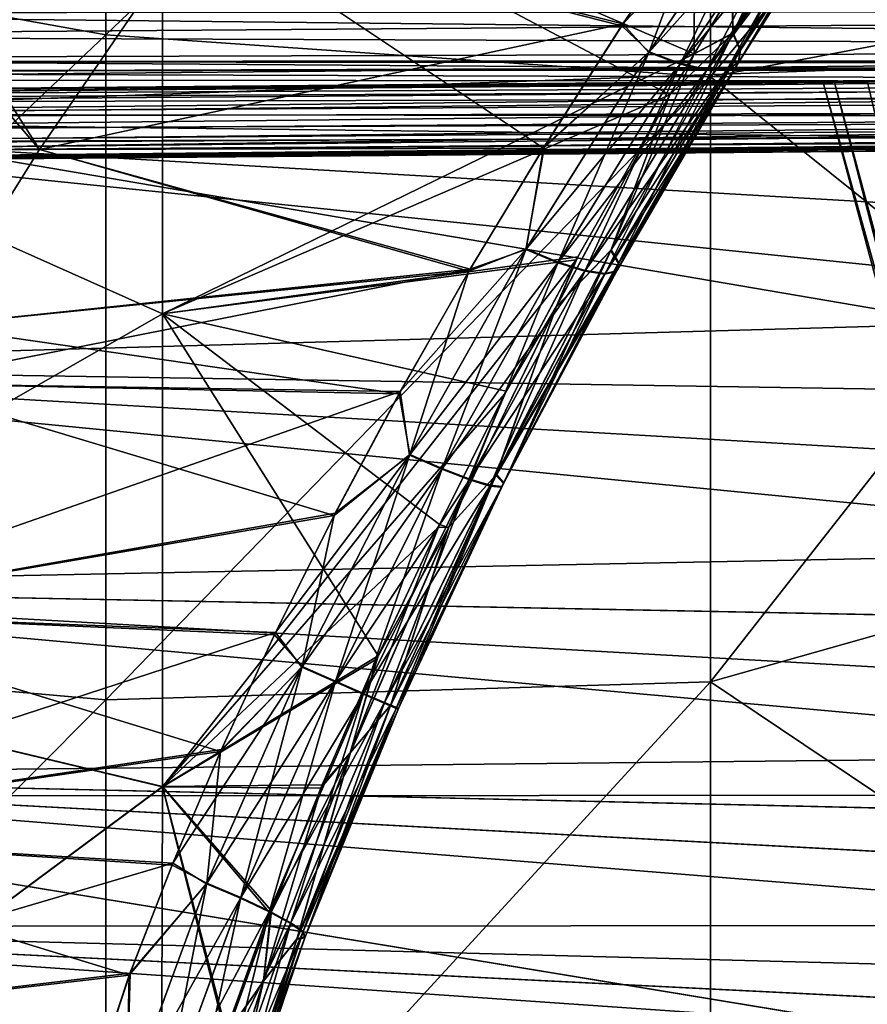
# Model space of a CAD drawing. Header units: metres. Extents: x 59 to 135, y -85 to 115.
# Tile 193 of 256: x 107.51 to 110.5, y 20.32 to 23.79. Entities that reach past the tile are written whole.
import ezdxf

# ---------------------------------------------------------------- set-up
doc = ezdxf.new("R2010")
doc.units = ezdxf.units.M
doc.layers.add('solid_20_404_502_XXX', color=7, linetype='CONTINUOUS')

msp = doc.modelspace()

# ---------------------------------------------------------------- linework, layer by layer
at = {"layer": 'solid_20_404_502_XXX'}
for points in [[(105.599998, 26.231493, 22.931908), (120.64286, 23.616781, 22.578472), (120.718369, 26.233023, 22.932026)], [(105.599998, 26.231493, -22.931908), (120.718346, 26.232264, -22.931967), (120.642845, 23.616135, -22.578346)], [(105.599998, 26.231493, 22.931908), (105.599998, 23.613848, 22.577902), (120.64286, 23.616781, 22.578472)], [(105.599998, 23.613848, -22.577902), (105.599998, 26.231493, -22.931908), (120.642845, 23.616135, -22.578346)], [(107.817116, 26.141792, 21.205223), (107.817116, 23.73946, 20.855749), (105.556602, 24.146965, 22.1908)], [(107.817116, 23.739408, -20.855738), (107.817116, 26.141735, -21.205217), (105.556602, 24.146988, -22.190804)], [(109.950691, 25.781471, 19.689989), (107.817116, 23.73946, 20.855749), (107.817116, 26.141792, 21.205223)], [(109.950691, 25.781471, -19.689989), (107.817116, 26.141735, -21.205217), (107.817116, 23.739408, -20.855738)], [(111.920403, 25.970121, -18.015675), (109.950691, 25.781471, -19.689989), (109.950691, 23.590841, -19.317787)], [(111.920403, 25.970121, -18.015675), (109.950691, 23.590841, -19.317787), (111.920403, 23.965769, -17.675121)], [(105.960823, 23.672859, -18.958447), (105.960823, 25.822739, -19.323725), (108.016403, 24.474865, -17.635208)], [(108.016403, 24.474403, 17.635117), (105.960823, 25.822739, 19.323725), (105.960823, 23.672859, 18.958447)], [(109.950691, 23.590841, 19.317787), (107.817116, 23.73946, 20.855749), (109.950691, 25.781471, 19.689989)], [(109.950691, 23.590841, -19.317787), (109.950691, 25.781471, -19.689989), (107.817116, 23.739408, -20.855738)], [(109.950691, 23.590841, 19.317787), (109.950691, 25.781471, 19.689989), (111.920403, 23.965769, 17.675121)], [(109.893349, 23.67222, 15.727427), (109.899536, 25.096375, 16.045248), (108.016403, 24.474403, 17.635117)], [(109.893227, 23.672005, -15.727501), (108.016403, 24.474865, -17.635208), (109.899536, 25.096222, -16.045221)], [(110.030899, 23.898746, -15.645508), (109.893227, 23.672005, -15.727501), (109.899536, 25.096222, -16.045221)], [(110.025696, 23.890289, 15.648724), (109.899536, 25.096375, 16.045248), (109.893349, 23.67222, 15.727427)], [(106.664078, 23.635117, -15.851229), (107.982315, 24.541443, -14.912361), (106.771866, 23.80451, -15.73162)], [(107.815018, 24.308609, -15.066809), (107.982315, 24.541443, -14.912361), (106.664078, 23.635117, -15.851229)], [(107.982315, 24.541441, 14.912362), (106.664078, 23.635115, 15.851229), (106.771866, 23.80451, 15.73162)], [(107.815018, 24.308611, 15.066806), (106.664078, 23.635115, 15.851229), (107.982315, 24.541441, 14.912362)], [(105.960823, 23.672859, -18.958447), (108.016403, 24.474865, -17.635208), (108.016403, 22.755182, -17.202297)], [(108.016403, 22.754509, 17.202093), (108.016403, 24.474403, 17.635117), (105.960823, 23.672859, 18.958447)], [(109.807472, 23.527588, -15.775201), (108.016403, 22.755182, -17.202297), (108.016403, 24.474865, -17.635208)], [(109.807472, 23.527588, -15.775201), (108.016403, 24.474865, -17.635208), (109.893227, 23.672005, -15.727501)], [(109.893349, 23.67222, 15.727427), (108.016403, 24.474403, 17.635117), (108.016403, 22.754509, 17.202093)], [(110.031021, 23.746408, 15.580734), (110.478638, 24.478197, 15.293748), (110.025696, 23.890289, 15.648724)], [(110.4776, 24.476574, -15.294495), (110.029778, 23.744301, -15.581429), (110.323326, 24.360937, -15.450251)], [(110.055847, 23.683697, -15.459233), (110.029778, 23.744301, -15.581429), (110.4776, 24.476574, -15.294495)], [(110.504433, 24.403877, 15.179312), (110.478638, 24.478197, 15.293748), (110.031021, 23.746408, 15.580734)], [(110.503395, 24.402285, -15.180039), (110.055847, 23.683697, -15.459233), (110.4776, 24.476574, -15.294495)], [(110.057091, 23.685762, 15.458559), (110.504433, 24.403877, 15.179312), (110.031021, 23.746408, 15.580734)], [(110.048546, 23.639975, -15.32763), (110.055847, 23.683697, -15.459233), (110.503395, 24.402285, -15.180039)], [(110.49614, 24.344219, -15.054102), (110.048546, 23.639975, -15.32763), (110.503395, 24.402285, -15.180039)], [(110.497177, 24.345783, 15.053389), (110.504433, 24.403877, 15.179312), (110.057091, 23.685762, 15.458559)], [(115.681145, 23.804066, 6.363896), (105.518089, 24.385939, 6.19912), (105.518089, 23.44084, 5.807659)], [(115.633881, 23.319233, -6.142005), (105.518089, 23.44084, -5.807659), (105.518089, 24.385939, -6.19912)], [(115.681091, 23.803509, -6.363667), (115.633881, 23.319233, -6.142005), (105.518089, 24.385939, -6.19912)], [(110.029778, 23.744301, -15.581429), (110.030899, 23.898746, -15.645508), (110.323326, 24.360937, -15.450251)], [(110.183784, 24.338644, -14.627356), (109.930908, 24.202534, -14.673453), (109.642128, 23.777626, -14.85046)], [(110.183784, 24.338644, -14.627356), (109.642128, 23.777626, -14.85046), (109.733192, 23.677238, -14.904696)], [(110.183784, 24.338644, -14.627356), (109.733192, 23.677238, -14.904696), (110.293945, 24.303961, -14.704464)], [(109.734444, 23.679146, 14.904017), (109.927353, 24.197447, 14.675788), (110.18483, 24.340105, 14.62664)], [(109.734444, 23.679146, 14.904017), (110.18483, 24.340105, 14.62664), (109.845673, 23.637815, 14.976156)], [(110.18483, 24.340105, 14.62664), (110.294991, 24.305439, 14.703759), (109.845673, 23.637815, 14.976156)], [(110.00843, 23.61651, -15.19677), (110.048546, 23.639975, -15.32763), (110.49614, 24.344219, -15.054102)], [(110.45639, 24.30686, -14.926397), (110.00843, 23.61651, -15.19677), (110.49614, 24.344219, -15.054102)], [(110.049782, 23.642, 15.326969), (110.497177, 24.345783, 15.053389), (110.057091, 23.685762, 15.458559)], [(110.457428, 24.308392, 14.925693), (110.497177, 24.345783, 15.053389), (110.049782, 23.642, 15.326969)], [(107.815018, 24.308611, 15.066806), (107.200546, 23.781532, 15.503589), (106.550011, 23.46261, 15.944033)], [(107.815018, 24.308611, 15.066806), (106.550011, 23.46261, 15.944033), (106.664078, 23.635115, 15.851229)], [(106.550011, 23.462608, -15.944035), (107.289276, 23.84103, -15.441899), (107.815018, 24.308609, -15.066809)], [(106.550011, 23.462608, -15.944035), (107.815018, 24.308609, -15.066809), (106.664078, 23.635117, -15.851229)], [(107.815018, 24.308611, 15.066806), (107.268295, 23.826891, 15.456557), (107.200546, 23.781532, 15.503589)], [(109.733192, 23.677238, -14.904696), (109.844429, 23.635889, -14.976819), (110.293945, 24.303961, -14.704464)], [(110.293945, 24.303961, -14.704464), (109.844429, 23.635889, -14.976819), (110.387215, 24.293085, -14.806775)], [(109.844429, 23.635889, -14.976819), (109.938591, 23.615112, -15.076747), (110.387215, 24.293085, -14.806775)], [(109.845673, 23.637815, 14.976156), (110.294991, 24.305439, 14.703759), (109.939835, 23.617064, 15.076092)], [(109.938591, 23.615112, -15.076747), (110.00843, 23.61651, -15.19677), (110.45639, 24.30686, -14.926397)], [(110.387215, 24.293085, -14.806775), (109.938591, 23.615112, -15.076747), (110.45639, 24.30686, -14.926397)], [(110.294991, 24.305439, 14.703759), (110.388252, 24.294588, 14.806074), (109.939835, 23.617064, 15.076092)], [(109.939835, 23.617064, 15.076092), (110.388252, 24.294588, 14.806074), (110.009666, 23.618496, 15.196116)], [(110.009666, 23.618496, 15.196116), (110.457428, 24.308392, 14.925693), (110.049782, 23.642, 15.326969)], [(110.388252, 24.294588, 14.806074), (110.457428, 24.308392, 14.925693), (110.009666, 23.618496, 15.196116)], [(109.642128, 23.777626, -14.85046), (109.930908, 24.202534, -14.673453), (108.143539, 24.152197, -14.729671)], [(109.927353, 24.197447, 14.675788), (109.638176, 23.771633, 14.852704), (108.143539, 24.152197, 14.729671)], [(109.734444, 23.679146, 14.904017), (109.638176, 23.771633, 14.852704), (109.927353, 24.197447, 14.675788)], [(107.201454, 23.782131, -15.502966), (107.582832, 23.335062, -15.030392), (108.143539, 24.152197, -14.729671)], [(107.289276, 23.84103, -15.441899), (107.201454, 23.782131, -15.502966), (108.143539, 24.152197, -14.729671)], [(108.143539, 24.152197, 14.729671), (107.582832, 23.335062, 15.030392), (107.268295, 23.826891, 15.456557)], [(109.642128, 23.777626, -14.85046), (108.143539, 24.152197, -14.729671), (107.582832, 23.335062, -15.030392)], [(109.361404, 23.339865, 14.996779), (107.582832, 23.335062, 15.030392), (108.143539, 24.152197, 14.729671)], [(109.638176, 23.771633, 14.852704), (109.361404, 23.339865, 14.996779), (108.143539, 24.152197, 14.729671)], [(107.817116, 23.739408, -20.855738), (105.556602, 24.146988, -22.190804), (105.556602, 21.592138, -21.592054)], [(107.817116, 23.73946, 20.855749), (105.556602, 21.592115, 21.592047), (105.556602, 24.146965, 22.1908)], [(109.950691, 23.590841, 19.317787), (111.920403, 23.965769, 17.675121), (111.920403, 22.01215, 17.112293)], [(111.920403, 23.965769, -17.675121), (109.950691, 23.590841, -19.317787), (109.950691, 21.45566, -18.702652)], [(111.920403, 23.965769, -17.675121), (109.950691, 21.45566, -18.702652), (111.920403, 22.01215, -17.112293)], [(110.029778, 23.744301, -15.581429), (109.893227, 23.672005, -15.727501), (110.030899, 23.898746, -15.645508)], [(110.031021, 23.746408, 15.580734), (110.025696, 23.890289, 15.648724), (109.893349, 23.67222, 15.727427)], [(117.202621, 23.822645, 4.72839), (117.202621, 23.691029, 4.701128), (105.297379, 23.816523, 4.832105)], [(105.297379, 23.73477, -4.821283), (117.202621, 23.691029, -4.701128), (117.202621, 23.822645, -4.72839)], [(105.297379, 23.816517, -4.832105), (105.297379, 23.73477, -4.821283), (117.202621, 23.822645, -4.72839)], [(117.202621, 23.691029, 4.701128), (105.297379, 23.734774, 4.821284), (105.297379, 23.816523, 4.832105)], [(115.633911, 23.319567, 6.142174), (115.681145, 23.804066, 6.363896), (105.518089, 23.44084, 5.807659)], [(107.582832, 23.335062, 15.030392), (107.200546, 23.781532, 15.503589), (107.268295, 23.826891, 15.456557)], [(107.201454, 23.782131, -15.502966), (107.19249, 22.712179, -15.179468), (107.582832, 23.335062, -15.030392)], [(107.582832, 23.335062, 15.030392), (107.19249, 22.712179, 15.179468), (107.200546, 23.781532, 15.503589)], [(109.365623, 23.346642, -14.99478), (109.642128, 23.777626, -14.85046), (107.582832, 23.335062, -15.030392)], [(109.734444, 23.679146, 14.904017), (109.361404, 23.339865, 14.996779), (109.638176, 23.771633, 14.852704)], [(109.733192, 23.677238, -14.904696), (109.642128, 23.777626, -14.85046), (109.365623, 23.346642, -14.99478)], [(117.202621, 23.691029, 4.701128), (105.297379, 23.655451, 4.798741), (105.297379, 23.734774, 4.821284)], [(105.297379, 23.73477, -4.821283), (105.297379, 23.655447, -4.798739), (117.202621, 23.691029, -4.701128)], [(107.817116, 23.73946, 20.855749), (107.817116, 21.392544, 20.235018), (105.556602, 21.592115, 21.592047)], [(107.817116, 21.392498, -20.235003), (107.817116, 23.739408, -20.855738), (105.556602, 21.592138, -21.592054)], [(109.950691, 23.590841, 19.317787), (107.817116, 21.392544, 20.235018), (107.817116, 23.73946, 20.855749)], [(109.950691, 23.590841, -19.317787), (107.817116, 23.739408, -20.855738), (107.817116, 21.392498, -20.235003)], [(110.029778, 23.744301, -15.581429), (109.599495, 22.978451, -15.786489), (109.893227, 23.672005, -15.727501)], [(109.625961, 22.932711, -15.658069), (109.599495, 22.978451, -15.786489), (110.029778, 23.744301, -15.581429)], [(109.600853, 22.980976, 15.78596), (110.031021, 23.746408, 15.580734), (109.807487, 23.527615, 15.775193)], [(110.057091, 23.685762, 15.458559), (110.031021, 23.746408, 15.580734), (109.600853, 22.980976, 15.78596)], [(110.055847, 23.683697, -15.459233), (109.625961, 22.932711, -15.658069), (110.029778, 23.744301, -15.581429)], [(110.031021, 23.746408, 15.580734), (109.893349, 23.67222, 15.727427), (109.807487, 23.527615, 15.775193)], [(117.202621, 23.691029, 4.701128), (117.202621, 23.572742, 4.6373), (105.297379, 23.655451, 4.798741)], [(105.297379, 23.580223, -4.76495), (117.202621, 23.572742, -4.6373), (117.202621, 23.691029, -4.701128)], [(105.297379, 23.655447, -4.798739), (105.297379, 23.580223, -4.76495), (117.202621, 23.691029, -4.701128)], [(105.960823, 21.577394, -18.354753), (105.960823, 23.672859, -18.958447), (108.016403, 22.755182, -17.202297)], [(108.016403, 22.754509, 17.202093), (105.960823, 23.672859, 18.958447), (105.960823, 21.577394, 18.354753)], [(109.807487, 23.527615, 15.775193), (109.893349, 23.67222, 15.727427), (108.016403, 22.754509, 17.202093)], [(109.733192, 23.677238, -14.904696), (109.365623, 23.346642, -14.99478), (109.298965, 22.981289, -15.108181)], [(109.733192, 23.677238, -14.904696), (109.298965, 22.981289, -15.108181), (109.844429, 23.635889, -14.976819)], [(109.300339, 22.983589, 15.107644), (109.361404, 23.339865, 14.996779), (109.734444, 23.679146, 14.904017)], [(109.300339, 22.983589, 15.107644), (109.734444, 23.679146, 14.904017), (109.413094, 22.937048, 15.174015)], [(109.734444, 23.679146, 14.904017), (109.845673, 23.637815, 14.976156), (109.413094, 22.937048, 15.174015)], [(109.599495, 22.978451, -15.786489), (109.807472, 23.527588, -15.775201), (109.893227, 23.672005, -15.727501)], [(109.627319, 22.935184, 15.657557), (110.057091, 23.685762, 15.458559), (109.600853, 22.980976, 15.78596)], [(109.618591, 22.904003, -15.522401), (109.625961, 22.932711, -15.658069), (110.055847, 23.683697, -15.459233)], [(110.048546, 23.639975, -15.32763), (109.618591, 22.904003, -15.522401), (110.055847, 23.683697, -15.459233)], [(110.049782, 23.642, 15.326969), (110.057091, 23.685762, 15.458559), (109.627319, 22.935184, 15.657557)], [(117.202621, 23.572742, 4.6373), (105.297379, 23.580227, 4.764952), (105.297379, 23.655451, 4.798741)], [(105.297379, 23.531908, -3.684052), (111.601143, 23.58692, -2.801725), (117.202621, 23.635803, -2.645237)], [(117.202621, 23.635803, -3.164571), (105.297379, 23.531908, -3.684052), (117.202621, 23.635803, -2.645237)], [(117.202621, 23.635803, 3.684052), (111.601143, 23.58692, 2.801725), (105.297379, 23.531908, 2.903973)], [(117.202621, 23.635803, 3.684052), (105.297379, 23.531908, 2.903973), (105.297379, 23.531908, 3.684052)], [(105.297379, 23.523464, 3.746058), (117.202621, 23.635803, 3.684052), (105.297379, 23.531908, 3.684052)], [(105.297379, 23.523464, 3.746058), (117.202621, 23.623579, 3.773831), (117.202621, 23.635803, 3.684052)], [(117.202621, 23.623554, -3.773919), (105.297379, 23.531908, -3.684052), (117.202621, 23.635803, -3.684052)], [(117.202621, 23.635803, -3.164571), (117.202621, 23.635803, -3.684052), (105.297379, 23.531908, -3.684052)], [(117.290184, 23.64967, -2.478123), (117.290184, 23.649668, -2.521932), (105.300003, 23.645153, -2.414865)], [(117.282585, 23.647381, -2.437428), (117.290184, 23.64967, -2.478123), (105.300003, 23.645153, -2.414865)], [(117.290184, 23.64967, 2.521877), (117.290184, 23.649668, 2.478068), (105.300003, 23.645153, 2.585135)], [(117.282585, 23.647381, 2.562572), (117.290184, 23.64967, 2.521877), (105.300003, 23.645153, 2.585135)], [(117.290184, 23.649668, -2.521932), (117.282532, 23.647369, -2.562721), (105.300003, 23.645153, -2.414865)], [(117.290184, 23.649668, 2.478068), (117.282532, 23.647369, 2.437279), (105.300003, 23.645153, 2.585135)], [(117.268707, 23.643766, -2.403517), (117.282585, 23.647381, -2.437428), (105.300003, 23.645153, -2.414865)], [(117.268707, 23.643766, 2.596483), (117.282585, 23.647381, 2.562572), (105.300003, 23.645153, 2.585135)], [(117.282532, 23.647369, -2.562721), (105.300003, 23.645153, -2.585122), (105.300003, 23.645153, -2.414865)], [(117.282532, 23.647369, -2.562721), (117.268608, 23.643744, -2.59666), (105.300003, 23.645153, -2.585122)], [(117.282532, 23.647369, 2.437279), (105.300003, 23.645153, 2.414878), (105.300003, 23.645153, 2.585135)], [(117.282532, 23.647369, 2.437279), (117.268608, 23.643744, 2.40334), (105.300003, 23.645153, 2.414878)], [(117.268707, 23.643766, -2.403517), (105.300003, 23.645153, -2.414865), (105.300003, 23.606752, -2.248998)], [(117.202621, 23.635803, -2.645237), (105.300003, 23.606754, -2.750997), (105.300003, 23.645153, -2.585122)], [(117.227715, 23.637075, -2.638744), (117.202621, 23.635803, -2.645237), (105.300003, 23.645153, -2.585122)], [(117.249802, 23.639956, -2.622325), (117.227715, 23.637075, -2.638744), (105.300003, 23.645153, -2.585122)], [(117.268608, 23.643744, -2.59666), (117.249802, 23.639956, -2.622325), (105.300003, 23.645153, -2.585122)], [(117.268707, 23.643766, 2.596483), (105.300003, 23.645153, 2.585135), (105.300003, 23.606752, 2.751002)], [(117.202621, 23.635803, 2.354763), (105.300003, 23.606754, 2.249003), (105.300003, 23.645153, 2.414878)], [(117.227715, 23.637075, 2.361256), (117.202621, 23.635803, 2.354763), (105.300003, 23.645153, 2.414878)], [(117.249802, 23.639956, 2.377675), (117.227715, 23.637075, 2.361256), (105.300003, 23.645153, 2.414878)], [(117.268608, 23.643744, 2.40334), (117.249802, 23.639956, 2.377675), (105.300003, 23.645153, 2.414878)], [(117.249893, 23.639969, -2.377767), (117.268707, 23.643766, -2.403517), (105.300003, 23.606752, -2.248998)], [(117.249893, 23.639969, 2.622233), (117.268707, 23.643766, 2.596483), (105.300003, 23.606752, 2.751002)], [(117.227737, 23.637077, -2.361268), (117.249893, 23.639969, -2.377767), (105.300003, 23.606752, -2.248998)], [(117.227737, 23.637077, 2.638732), (117.249893, 23.639969, 2.622233), (105.300003, 23.606752, 2.751002)], [(117.202621, 23.635803, -2.354763), (117.227737, 23.637077, -2.361268), (105.300003, 23.606752, -2.248998)], [(117.202621, 23.635803, 2.645237), (117.227737, 23.637077, 2.638732), (105.300003, 23.606752, 2.751002)], [(111.601143, 23.58692, -2.198275), (117.202621, 23.635803, -2.354763), (105.300003, 23.606752, -2.248998)], [(117.202621, 23.635803, -2.645237), (111.601143, 23.58692, -2.801725), (105.300003, 23.606754, -2.750997)], [(111.601143, 23.58692, 2.801725), (117.202621, 23.635803, 2.645237), (105.300003, 23.606752, 2.751002)], [(117.202621, 23.635803, 2.354763), (111.601143, 23.58692, 2.198275), (105.300003, 23.606754, 2.249003)], [(109.298965, 22.981289, -15.108181), (109.411728, 22.934732, -15.174532), (109.844429, 23.635889, -14.976819)], [(109.844429, 23.635889, -14.976819), (109.411728, 22.934732, -15.174532), (109.938591, 23.615112, -15.076747)], [(109.413094, 22.937048, 15.174015), (109.845673, 23.637815, 14.976156), (109.508537, 22.907396, 15.27043)], [(109.845673, 23.637815, 14.976156), (109.939835, 23.617064, 15.076092), (109.508537, 22.907396, 15.27043)], [(109.57795, 22.894541, -15.389951), (109.618591, 22.904003, -15.522401), (110.048546, 23.639975, -15.32763)], [(110.00843, 23.61651, -15.19677), (109.57795, 22.894541, -15.389951), (110.048546, 23.639975, -15.32763)], [(109.619949, 22.906427, 15.5219), (110.049782, 23.642, 15.326969), (109.627319, 22.935184, 15.657557)], [(110.009666, 23.618496, 15.196116), (110.049782, 23.642, 15.326969), (109.619949, 22.906427, 15.5219)], [(105.297379, 23.523464, 3.746058), (117.202621, 23.587704, 3.85723), (117.202621, 23.623579, 3.773831)], [(117.202621, 23.623554, -3.773919), (105.297379, 23.523447, -3.746118), (105.297379, 23.531908, -3.684052)], [(117.202621, 23.623554, -3.773919), (117.202621, 23.587656, -3.857308), (105.297379, 23.523447, -3.746118)], [(111.601143, 23.58692, -2.801725), (105.297379, 23.531908, -2.903973), (105.300003, 23.606754, -2.750997)], [(111.601143, 23.58692, 2.198275), (105.297379, 23.531908, 2.096027), (105.300003, 23.606754, 2.249003)], [(111.601143, 23.58692, -2.198275), (105.300003, 23.606752, -2.248998), (105.297379, 23.531908, -2.096027)], [(111.601143, 23.58692, 2.801725), (105.300003, 23.606752, 2.751002), (105.297379, 23.531908, 2.903973)], [(105.599998, 23.613848, 22.577902), (120.585014, 21.058552, 21.927525), (120.64286, 23.616781, 22.578472)], [(105.599998, 23.613848, -22.577902), (120.642845, 23.616135, -22.578346), (120.585007, 21.057961, -21.927338)], [(105.599998, 23.613848, 22.577902), (105.599998, 21.054054, 21.9261), (120.585014, 21.058552, 21.927525)], [(105.599998, 21.054054, -21.9261), (105.599998, 23.613848, -22.577902), (120.585007, 21.057961, -21.927338)], [(109.411728, 22.934732, -15.174532), (109.507179, 22.905054, -15.270933), (109.938591, 23.615112, -15.076747)], [(109.507179, 22.905054, -15.270933), (109.57795, 22.894541, -15.389951), (110.00843, 23.61651, -15.19677)], [(109.938591, 23.615112, -15.076747), (109.507179, 22.905054, -15.270933), (110.00843, 23.61651, -15.19677)], [(109.508537, 22.907396, 15.27043), (109.939835, 23.617064, 15.076092), (109.579308, 22.896919, 15.389452)], [(109.579308, 22.896919, 15.389452), (110.009666, 23.618496, 15.196116), (109.619949, 22.906427, 15.5219)], [(109.939835, 23.617064, 15.076092), (110.009666, 23.618496, 15.196116), (109.579308, 22.896919, 15.389452)], [(105.297379, 23.459436, 3.85246), (117.202621, 23.530865, 3.927907), (117.202621, 23.587704, 3.85723)], [(105.297379, 23.498686, 3.803656), (105.297379, 23.459436, 3.85246), (117.202621, 23.587704, 3.85723)], [(105.297379, 23.523464, 3.746058), (105.297379, 23.498686, 3.803656), (117.202621, 23.587704, 3.85723)], [(117.202621, 23.587656, -3.857308), (117.202621, 23.530865, -3.927907), (105.297379, 23.498653, -3.80371)], [(117.202621, 23.587656, -3.857308), (105.297379, 23.498653, -3.80371), (105.297379, 23.523447, -3.746118)], [(111.279861, 23.584116, -1.706795), (111.601143, 23.58692, -2.198275), (105.297379, 23.531908, -2.096027)], [(111.601143, 23.58692, 2.198275), (105.297379, 23.531908, -2.096027), (105.297379, 23.531908, 2.096027)], [(110.957916, 23.581306, 1.446121), (105.297379, 23.531908, -2.096027), (111.601143, 23.58692, 2.198275)], [(105.297379, 23.531908, -3.684052), (105.297379, 23.531908, -2.903973), (111.601143, 23.58692, -2.801725)], [(111.279861, 23.584116, -1.706795), (105.297379, 23.531908, -2.096027), (110.957916, 23.581306, -1.446122)], [(110.957916, 23.581306, -1.446122), (105.297379, 23.531908, -2.096027), (110.696609, 23.579025, -1.132)], [(110.696609, 23.579025, 1.131999), (105.297379, 23.531908, -2.096027), (110.957916, 23.581306, 1.446121)], [(117.202621, 23.572742, 4.6373), (105.297379, 23.510689, 4.720628), (105.297379, 23.580227, 4.764952)], [(105.297379, 23.580223, -4.76495), (105.297379, 23.510685, -4.720625), (117.202621, 23.572742, -4.6373)], [(110.696609, 23.579025, -1.132), (105.297379, 23.531908, -2.096027), (110.504509, 23.577349, -0.777475)], [(110.504509, 23.577349, 0.777475), (105.297379, 23.531908, -2.096027), (110.696609, 23.579025, 1.131999)], [(110.504509, 23.577349, -0.777475), (105.297379, 23.531908, -2.096027), (110.387047, 23.576324, -0.395405)], [(110.387047, 23.576324, 0.395405), (105.297379, 23.531908, -2.096027), (110.504509, 23.577349, 0.777475)], [(110.387047, 23.576324, -0.395405), (105.297379, 23.531908, -2.096027), (110.347565, 23.575979)], [(110.387047, 23.576324, 0.395405), (110.347565, 23.575979), (105.297379, 23.531908, -2.096027)], [(117.202621, 23.572742, 4.6373), (105.297379, 23.448299, 4.666704), (105.297379, 23.510689, 4.720628)], [(117.202621, 23.572742, 4.6373), (117.202621, 23.477701, 4.542258), (105.297379, 23.448299, 4.666704)], [(105.297379, 23.448296, -4.6667), (117.202621, 23.477701, -4.542258), (117.202621, 23.572742, -4.6373)], [(105.297379, 23.510685, -4.720625), (105.297379, 23.448296, -4.6667), (117.202621, 23.572742, -4.6373)], [(109.950691, 21.45566, 18.702652), (107.817116, 21.392544, 20.235018), (109.950691, 23.590841, 19.317787)], [(109.950691, 21.45566, -18.702652), (109.950691, 23.590841, -19.317787), (107.817116, 21.392498, -20.235003)], [(109.950691, 21.45566, 18.702652), (109.950691, 23.590841, 19.317787), (111.920403, 22.01215, 17.112293)], [(110.387047, 23.576324, -0.395405), (110.347565, 23.575979), (111.429848, 19.687328, -0.399174)], [(110.387047, 23.576324, 0.395405), (111.392357, 19.676773), (110.347565, 23.575979)], [(110.347565, 23.575979), (111.392357, 19.676773), (111.429848, 19.687328, -0.399174)], [(110.504509, 23.577349, -0.777475), (110.387047, 23.576324, -0.395405), (111.429848, 19.687328, -0.399174)], [(111.429893, 19.687338, 0.399386), (110.387047, 23.576324, 0.395405), (110.504509, 23.577349, 0.777475)], [(111.429893, 19.687338, 0.399386), (111.392357, 19.676773), (110.387047, 23.576324, 0.395405)], [(105.297379, 23.403826, 3.913351), (117.202621, 23.530865, 3.927907), (105.297379, 23.459436, 3.85246)], [(117.202621, 23.447666, 4.033471), (117.202621, 23.530865, 3.927907), (105.297379, 23.403826, 3.913351)], [(105.297379, 23.459436, -3.85246), (117.202621, 23.530865, -3.927907), (117.202621, 23.447666, -4.033471)], [(105.297379, 23.498653, -3.80371), (117.202621, 23.530865, -3.927907), (105.297379, 23.459436, -3.85246)], [(109.476753, 22.945774, 15.933393), (109.807487, 23.527615, 15.775193), (108.016403, 22.754509, 17.202093)], [(109.482231, 22.955755, -15.931127), (108.016403, 22.755182, -17.202297), (109.807472, 23.527588, -15.775201)], [(109.406342, 22.778551, -15.948158), (109.482231, 22.955755, -15.931127), (109.807472, 23.527588, -15.775201)], [(109.599495, 22.978451, -15.786489), (109.406342, 22.778551, -15.948158), (109.807472, 23.527588, -15.775201)], [(109.406677, 22.779184, 15.948044), (109.807487, 23.527615, 15.775193), (109.476753, 22.945774, 15.933393)], [(109.600853, 22.980976, 15.78596), (109.807487, 23.527615, 15.775193), (109.406677, 22.779184, 15.948044)], [(117.202621, 23.477701, 4.542258), (105.297379, 23.394375, 4.604315), (105.297379, 23.448299, 4.666704)], [(117.202621, 23.477701, 4.542258), (105.297379, 23.35005, 4.534777), (105.297379, 23.394375, 4.604315)], [(117.202621, 23.477701, 4.542258), (117.202621, 23.413872, 4.423971), (105.297379, 23.35005, 4.534777)], [(105.297379, 23.316259, -4.459549), (117.202621, 23.413872, -4.423971), (117.202621, 23.477701, -4.542258)], [(105.297379, 23.350048, -4.534772), (105.297379, 23.316259, -4.459549), (117.202621, 23.477701, -4.542258)], [(105.297379, 23.394373, -4.604311), (105.297379, 23.350048, -4.534772), (117.202621, 23.477701, -4.542258)], [(105.297379, 23.448296, -4.6667), (105.297379, 23.394373, -4.604311), (117.202621, 23.477701, -4.542258)], [(105.297379, 23.403826, -3.913351), (105.297379, 23.459436, -3.85246), (117.202621, 23.447666, -4.033471)], [(117.202621, 23.447666, 4.033471), (105.297379, 23.357615, 3.981654), (105.297379, 23.321779, 4.055927)], [(117.202621, 23.398197, 4.158446), (117.202621, 23.447666, 4.033471), (105.297379, 23.321779, 4.055927)], [(117.202621, 23.447666, 4.033471), (105.297379, 23.403826, 3.913351), (105.297379, 23.357615, 3.981654)], [(105.297379, 23.357616, -3.981651), (117.202621, 23.447666, -4.033471), (117.202621, 23.398197, -4.158446)], [(105.297379, 23.357616, -3.981651), (105.297379, 23.403826, -3.913351), (117.202621, 23.447666, -4.033471)], [(115.588409, 22.853832, 5.883727), (105.518089, 23.44084, 5.807659), (105.518089, 22.568523, 5.273074)], [(115.588409, 22.853832, 5.883727), (115.633911, 23.319567, 6.142174), (105.518089, 23.44084, 5.807659)], [(115.544914, 22.40963, -5.590136), (105.518089, 22.568523, -5.273074), (105.518089, 23.44084, -5.807659)], [(115.588394, 22.853659, -5.88362), (115.544914, 22.40963, -5.590136), (105.518089, 23.44084, -5.807659)], [(115.633881, 23.319233, -6.142005), (115.588394, 22.853659, -5.88362), (105.518089, 23.44084, -5.807659)], [(117.202621, 23.413872, 4.423971), (105.297379, 23.316259, 4.459553), (105.297379, 23.35005, 4.534777)], [(117.202621, 23.413872, 4.423971), (105.297379, 23.293716, 4.380231), (105.297379, 23.316259, 4.459553)], [(117.202621, 23.413872, 4.423971), (117.202621, 23.38661, 4.292356), (105.297379, 23.293716, 4.380231)], [(105.297379, 23.282894, -4.298477), (117.202621, 23.38661, -4.292356), (117.202621, 23.413872, -4.423971)], [(105.297379, 23.293716, -4.380227), (105.297379, 23.282894, -4.298477), (117.202621, 23.413872, -4.423971)], [(105.297379, 23.316259, -4.459549), (105.297379, 23.293716, -4.380227), (117.202621, 23.413872, -4.423971)], [(117.202621, 23.398197, 4.158446), (105.297379, 23.297075, 4.134605), (105.297379, 23.284021, 4.216029)], [(117.202621, 23.38661, 4.292356), (117.202621, 23.398197, 4.158446), (105.297379, 23.284021, 4.216029)], [(117.202621, 23.398197, 4.158446), (105.297379, 23.321779, 4.055927), (105.297379, 23.297075, 4.134605)], [(105.297379, 23.297077, -4.134597), (117.202621, 23.398197, -4.158446), (117.202621, 23.38661, -4.292356)], [(105.297379, 23.321781, -4.055921), (105.297379, 23.357616, -3.981651), (117.202621, 23.398197, -4.158446)], [(105.297379, 23.297077, -4.134597), (105.297379, 23.321781, -4.055921), (117.202621, 23.398197, -4.158446)], [(117.202621, 23.38661, 4.292356), (105.297379, 23.282896, 4.298482), (105.297379, 23.293716, 4.380231)], [(117.202621, 23.38661, 4.292356), (105.297379, 23.284021, 4.216029), (105.297379, 23.282896, 4.298482)], [(105.297379, 23.284023, -4.216021), (105.297379, 23.297077, -4.134597), (117.202621, 23.38661, -4.292356)], [(105.297379, 23.282894, -4.298477), (105.297379, 23.284023, -4.216021), (117.202621, 23.38661, -4.292356)], [(109.102921, 22.912968, -15.106672), (107.582832, 23.335062, -15.030392), (107.19249, 22.712179, -15.179468)], [(109.098572, 22.905561, 15.108304), (107.19249, 22.712179, 15.179468), (107.582832, 23.335062, 15.030392)], [(109.102921, 22.912968, -15.106672), (109.365623, 23.346642, -14.99478), (107.582832, 23.335062, -15.030392)], [(109.361404, 23.339865, 14.996779), (109.098572, 22.905561, 15.108304), (107.582832, 23.335062, 15.030392)], [(109.300339, 22.983589, 15.107644), (109.098572, 22.905561, 15.108304), (109.361404, 23.339865, 14.996779)], [(109.298965, 22.981289, -15.108181), (109.365623, 23.346642, -14.99478), (109.102921, 22.912968, -15.106672)], [(109.298965, 22.981289, -15.108181), (109.102921, 22.912968, -15.106672), (108.856003, 22.480135, -15.186769)], [(109.298965, 22.981289, -15.108181), (108.856003, 22.480135, -15.186769), (108.888145, 22.256071, -15.232918)], [(109.298965, 22.981289, -15.108181), (108.888145, 22.256071, -15.232918), (109.411728, 22.934732, -15.174532)], [(108.889503, 22.258596, 15.232632), (109.098572, 22.905561, 15.108304), (109.300339, 22.983589, 15.107644)], [(108.889503, 22.258596, 15.232632), (109.300339, 22.983589, 15.107644), (109.004242, 22.208569, 15.292766)], [(109.300339, 22.983589, 15.107644), (109.413094, 22.937048, 15.174015), (109.004242, 22.208569, 15.292766)], [(109.599495, 22.978451, -15.786489), (109.19381, 22.1854, -15.905227), (109.406342, 22.778551, -15.948158)], [(109.220787, 22.155657, -15.772291), (109.19381, 22.1854, -15.905227), (109.599495, 22.978451, -15.786489)], [(109.195152, 22.188154, 15.904972), (109.600853, 22.980976, 15.78596), (109.406677, 22.779184, 15.948044)], [(109.627319, 22.935184, 15.657557), (109.600853, 22.980976, 15.78596), (109.195152, 22.188154, 15.904972)], [(109.625961, 22.932711, -15.658069), (109.220787, 22.155657, -15.772291), (109.599495, 22.978451, -15.786489)], [(109.482231, 22.955755, -15.931127), (109.229927, 22.48205, -16.022118), (108.016403, 22.755182, -17.202297)], [(109.476753, 22.945774, 15.933393), (108.016403, 22.754509, 17.202093), (108.016403, 21.08563, 16.601767)], [(109.224442, 22.471407, 16.023775), (109.476753, 22.945774, 15.933393), (108.016403, 21.08563, 16.601767)], [(108.888145, 22.256071, -15.232918), (109.002892, 22.206034, -15.293031), (109.411728, 22.934732, -15.174532)], [(109.411728, 22.934732, -15.174532), (109.002892, 22.206034, -15.293031), (109.507179, 22.905054, -15.270933)], [(109.004242, 22.208569, 15.292766), (109.413094, 22.937048, 15.174015), (109.101357, 22.171268, 15.384756)], [(109.413094, 22.937048, 15.174015), (109.508537, 22.907396, 15.27043), (109.101357, 22.171268, 15.384756)], [(109.22213, 22.158354, 15.772049), (109.627319, 22.935184, 15.657557), (109.195152, 22.188154, 15.904972)], [(109.619949, 22.906427, 15.5219), (109.627319, 22.935184, 15.657557), (109.22213, 22.158354, 15.772049)], [(109.406677, 22.779184, 15.948044), (109.476753, 22.945774, 15.933393), (109.224442, 22.471407, 16.023775)], [(109.406342, 22.778551, -15.948158), (109.229927, 22.48205, -16.022118), (109.482231, 22.955755, -15.931127)], [(109.102921, 22.912968, -15.106672), (107.19249, 22.712179, -15.179468), (107.071915, 22.509102, -15.214113)], [(108.856003, 22.480135, -15.186769), (109.102921, 22.912968, -15.106672), (107.071915, 22.509102, -15.214113)], [(109.098572, 22.905561, 15.108304), (108.851669, 22.472284, 15.187939), (107.19249, 22.712179, 15.179468)], [(108.889503, 22.258596, 15.232632), (108.851669, 22.472284, 15.187939), (109.098572, 22.905561, 15.108304)], [(109.002892, 22.206034, -15.293031), (109.100014, 22.168711, -15.385005), (109.507179, 22.905054, -15.270933)], [(109.507179, 22.905054, -15.270933), (109.100014, 22.168711, -15.385005), (109.57795, 22.894541, -15.389951)], [(109.101357, 22.171268, 15.384756), (109.508537, 22.907396, 15.27043), (109.173347, 22.149572, 15.501507)], [(109.172005, 22.146976, -15.501745), (109.213333, 22.142511, -15.634248), (109.618591, 22.904003, -15.522401)], [(109.57795, 22.894541, -15.389951), (109.172005, 22.146976, -15.501745), (109.618591, 22.904003, -15.522401)], [(109.508537, 22.907396, 15.27043), (109.579308, 22.896919, 15.389452), (109.173347, 22.149572, 15.501507)], [(109.213333, 22.142511, -15.634248), (109.220787, 22.155657, -15.772291), (109.625961, 22.932711, -15.658069)], [(109.618591, 22.904003, -15.522401), (109.213333, 22.142511, -15.634248), (109.625961, 22.932711, -15.658069)], [(109.214668, 22.145153, 15.634011), (109.619949, 22.906427, 15.5219), (109.22213, 22.158354, 15.772049)], [(109.579308, 22.896919, 15.389452), (109.619949, 22.906427, 15.5219), (109.214668, 22.145153, 15.634011)], [(109.100014, 22.168711, -15.385005), (109.172005, 22.146976, -15.501745), (109.57795, 22.894541, -15.389951)], [(109.173347, 22.149572, 15.501507), (109.579308, 22.896919, 15.389452), (109.214668, 22.145153, 15.634011)], [(115.544914, 22.409672, 5.590167), (115.588409, 22.853832, 5.883727), (105.518089, 22.568523, 5.273074)], [(109.026878, 22.000708, -16.041262), (109.229927, 22.48205, -16.022118), (109.406342, 22.778551, -15.948158)], [(109.19381, 22.1854, -15.905227), (109.026878, 22.000708, -16.041262), (109.406342, 22.778551, -15.948158)], [(109.027359, 22.001738, 16.041197), (109.406677, 22.779184, 15.948044), (109.224442, 22.471407, 16.023775)], [(109.195152, 22.188154, 15.904972), (109.406677, 22.779184, 15.948044), (109.027359, 22.001738, 16.041197)], [(105.960823, 21.577394, -18.354753), (108.016403, 22.755182, -17.202297), (108.016403, 21.086496, -16.602127)], [(108.016403, 21.08563, 16.601767), (108.016403, 22.754509, 17.202093), (105.960823, 21.577394, 18.354753)], [(108.777756, 21.547701, -16.105377), (108.016403, 21.086496, -16.602127), (108.016403, 22.755182, -17.202297)], [(108.994751, 22.011873, -16.079729), (108.777756, 21.547701, -16.105377), (108.016403, 22.755182, -17.202297)], [(109.229927, 22.48205, -16.022118), (108.994751, 22.011873, -16.079729), (108.016403, 22.755182, -17.202297)], [(108.851669, 22.472284, 15.187939), (107.071915, 22.509102, 15.214113), (107.19249, 22.712179, 15.179468)], [(115.503693, 21.989714, 5.263295), (105.518089, 22.568523, 5.273074), (105.518089, 21.791014, 4.608987)], [(115.503693, 21.989714, 5.263295), (115.544914, 22.409672, 5.590167), (105.518089, 22.568523, 5.273074)], [(115.465034, 21.596729, -4.9054), (105.518089, 21.791014, -4.608987), (105.518089, 22.568523, -5.273074)], [(115.5037, 21.989836, -5.263398), (115.465034, 21.596729, -4.9054), (105.518089, 22.568523, -5.273074)], [(115.544914, 22.40963, -5.590136), (115.5037, 21.989836, -5.263398), (105.518089, 22.568523, -5.273074)], [(108.622681, 22.043541, 15.236795), (106.625092, 21.699085, 15.286798), (107.071915, 22.509102, 15.214113)], [(108.856003, 22.480135, -15.186769), (107.071915, 22.509102, -15.214113), (106.625099, 21.699087, -15.286798)], [(108.851669, 22.472284, 15.187939), (108.622681, 22.043541, 15.236795), (107.071915, 22.509102, 15.214113)], [(109.026878, 22.000708, -16.041262), (108.994751, 22.011873, -16.079729), (109.229927, 22.48205, -16.022118)], [(108.626862, 22.051624, -15.236145), (108.856003, 22.480135, -15.186769), (106.625099, 21.699087, -15.286798)], [(108.989395, 22.000807, 16.080702), (109.224442, 22.471407, 16.023775), (108.016403, 21.08563, 16.601767)], [(108.889503, 22.258596, 15.232632), (108.622681, 22.043541, 15.236795), (108.851669, 22.472284, 15.187939)], [(108.888145, 22.256071, -15.232918), (108.856003, 22.480135, -15.186769), (108.626862, 22.051624, -15.236145)], [(109.027359, 22.001738, 16.041197), (109.224442, 22.471407, 16.023775), (108.989395, 22.000807, 16.080702)], [(108.888145, 22.256071, -15.232918), (108.626862, 22.051624, -15.236145), (108.416183, 21.62998, -15.25634)], [(108.888145, 22.256071, -15.232918), (108.416183, 21.62998, -15.25634), (108.509178, 21.507648, -15.273555)], [(108.888145, 22.256071, -15.232918), (108.509178, 21.507648, -15.273555), (109.002892, 22.206034, -15.293031)], [(108.510376, 21.510174, 15.273567), (108.622681, 22.043541, 15.236795), (108.889503, 22.258596, 15.232632)], [(108.510376, 21.510174, 15.273567), (108.889503, 22.258596, 15.232632), (108.627541, 21.458637, 15.327425)], [(108.889503, 22.258596, 15.232632), (109.004242, 22.208569, 15.292766), (108.627541, 21.458637, 15.327425)], [(108.509178, 21.507648, -15.273555), (108.62635, 21.456108, -15.327393), (109.002892, 22.206034, -15.293031)], [(109.002892, 22.206034, -15.293031), (108.62635, 21.456108, -15.327393), (109.100014, 22.168711, -15.385005)], [(108.627541, 21.458637, 15.327425), (109.004242, 22.208569, 15.292766), (108.726692, 21.415192, 15.414411)], [(109.004242, 22.208569, 15.292766), (109.101357, 22.171268, 15.384756), (108.726692, 21.415192, 15.414411)], [(108.726692, 21.415192, 15.414411), (109.101357, 22.171268, 15.384756), (108.800171, 21.38319, 15.527815)], [(109.101357, 22.171268, 15.384756), (109.173347, 22.149572, 15.501507), (108.800171, 21.38319, 15.527815)], [(109.19381, 22.1854, -15.905227), (108.821114, 21.372328, -15.932957), (109.026878, 22.000708, -16.041262)], [(108.848717, 21.359646, -15.797452), (108.821114, 21.372328, -15.932957), (109.19381, 22.1854, -15.905227)], [(108.822289, 21.375063, 15.933022), (109.195152, 22.188154, 15.904972), (109.027359, 22.001738, 16.041197)], [(109.22213, 22.158354, 15.772049), (109.195152, 22.188154, 15.904972), (108.822289, 21.375063, 15.933022)], [(109.220787, 22.155657, -15.772291), (108.848717, 21.359646, -15.797452), (109.19381, 22.1854, -15.905227)], [(108.62635, 21.456108, -15.327393), (108.72551, 21.412645, -15.414361), (109.100014, 22.168711, -15.385005)], [(109.100014, 22.168711, -15.385005), (108.72551, 21.412645, -15.414361), (109.172005, 22.146976, -15.501745)], [(108.72551, 21.412645, -15.414361), (108.798996, 21.380613, -15.527752), (109.172005, 22.146976, -15.501745)], [(109.172005, 22.146976, -15.501745), (108.798996, 21.380613, -15.527752), (109.213333, 22.142511, -15.634248)], [(108.798996, 21.380613, -15.527752), (108.841148, 21.36248, -15.658819), (109.213333, 22.142511, -15.634248)], [(108.800171, 21.38319, 15.527815), (109.173347, 22.149572, 15.501507), (108.842323, 21.365103, 15.658889)], [(108.849892, 21.362322, 15.797523), (109.22213, 22.158354, 15.772049), (108.822289, 21.375063, 15.933022)], [(108.841148, 21.36248, -15.658819), (108.848717, 21.359646, -15.797452), (109.220787, 22.155657, -15.772291)], [(109.213333, 22.142511, -15.634248), (108.841148, 21.36248, -15.658819), (109.220787, 22.155657, -15.772291)], [(109.173347, 22.149572, 15.501507), (109.214668, 22.145153, 15.634011), (108.842323, 21.365103, 15.658889)], [(108.842323, 21.365103, 15.658889), (109.214668, 22.145153, 15.634011), (108.849892, 21.362322, 15.797523)], [(109.214668, 22.145153, 15.634011), (109.22213, 22.158354, 15.772049), (108.849892, 21.362322, 15.797523)], [(108.622681, 22.043541, 15.236795), (108.412277, 21.621872, 15.256455), (106.625092, 21.699085, 15.286798)], [(108.416183, 21.62998, -15.25634), (108.626862, 22.051624, -15.236145), (106.625099, 21.699087, -15.286798)], [(108.510376, 21.510174, 15.273567), (108.412277, 21.621872, 15.256455), (108.622681, 22.043541, 15.236795)], [(108.772682, 21.536448, 16.105619), (108.989395, 22.000807, 16.080702), (108.016403, 21.08563, 16.601767)], [(108.679581, 21.205223, -16.0485), (108.777756, 21.547701, -16.105377), (108.994751, 22.011873, -16.079729)], [(108.679581, 21.205223, -16.0485), (108.994751, 22.011873, -16.079729), (109.026878, 22.000708, -16.041262)], [(108.821114, 21.372328, -15.932957), (108.679581, 21.205223, -16.0485), (109.026878, 22.000708, -16.041262)], [(108.680084, 21.20645, 16.048557), (109.027359, 22.001738, 16.041197), (108.772682, 21.536448, 16.105619)], [(108.822289, 21.375063, 15.933022), (109.027359, 22.001738, 16.041197), (108.680084, 21.20645, 16.048557)], [(109.027359, 22.001738, 16.041197), (108.989395, 22.000807, 16.080702), (108.772682, 21.536448, 16.105619)], [(109.950691, 21.45566, 18.702652), (111.920403, 22.01215, 17.112293), (111.920403, 20.133831, 16.334269)], [(111.920403, 22.01215, -17.112293), (109.950691, 21.45566, -18.702652), (109.950691, 19.402777, -17.85232)], [(111.920403, 22.01215, -17.112293), (109.950691, 19.402777, -17.85232), (111.920403, 20.133831, -16.334269)], [(115.465004, 21.596426, 4.905102), (115.503693, 21.989714, 5.263295), (105.518089, 21.791014, 4.608987)], [(115.429123, 21.232141, 4.517786), (105.518089, 21.791014, 4.608987), (105.518089, 21.126926, 3.831477)], [(115.429123, 21.232141, 4.517786), (115.465004, 21.596426, 4.905102), (105.518089, 21.791014, 4.608987)], [(115.396309, 20.899536, -4.104426), (105.518089, 21.126926, -3.831477), (105.518089, 21.791014, -4.608987)], [(115.429169, 21.232588, -4.518298), (115.396309, 20.899536, -4.104426), (105.518089, 21.791014, -4.608987)], [(115.465034, 21.596729, -4.9054), (115.429169, 21.232588, -4.518298), (105.518089, 21.791014, -4.608987)], [(108.416183, 21.62998, -15.25634), (106.625099, 21.699087, -15.286798), (106.250992, 20.924377, -15.260093)], [(108.221542, 21.209795, 15.248707), (106.250992, 20.924376, 15.260093), (106.625092, 21.699085, 15.286798)], [(108.412277, 21.621872, 15.256455), (108.221542, 21.209795, 15.248707), (106.625092, 21.699085, 15.286798)], [(108.225082, 21.217752, -15.249108), (108.416183, 21.62998, -15.25634), (106.250992, 20.924377, -15.260093)], [(108.510376, 21.510174, 15.273567), (108.221542, 21.209795, 15.248707), (108.412277, 21.621872, 15.256455)], [(108.509178, 21.507648, -15.273555), (108.416183, 21.62998, -15.25634), (108.225082, 21.217752, -15.249108)], [(107.817116, 21.392498, -20.235003), (105.556602, 21.592138, -21.592054), (105.556602, 19.124269, -20.700214)], [(107.817116, 21.392544, 20.235018), (105.556602, 19.124247, 20.700205), (105.556602, 21.592115, 21.592047)], [(105.960823, 19.562698, -17.520239), (105.960823, 21.577394, -18.354753), (108.016403, 21.086496, -16.602127)], [(108.016403, 21.08563, 16.601767), (105.960823, 21.577394, 18.354753), (105.960823, 19.562698, 17.520239)], [(108.777756, 21.547701, -16.105377), (108.58007, 21.092482, -16.100693), (108.016403, 21.086496, -16.602127)], [(108.679581, 21.205223, -16.0485), (108.58007, 21.092482, -16.100693), (108.777756, 21.547701, -16.105377)], [(108.575363, 21.081196, 16.100201), (108.772682, 21.536448, 16.105619), (108.016403, 21.08563, 16.601767)], [(108.173225, 20.745907, 15.224668), (108.221542, 21.209795, 15.248707), (108.510376, 21.510174, 15.273567)], [(108.173225, 20.745907, 15.224668), (108.510376, 21.510174, 15.273567), (108.293152, 20.695026, 15.27277)], [(108.510376, 21.510174, 15.273567), (108.627541, 21.458637, 15.327425), (108.293152, 20.695026, 15.27277)], [(108.680084, 21.20645, 16.048557), (108.772682, 21.536448, 16.105619), (108.575363, 21.081196, 16.100201)], [(108.509178, 21.507648, -15.273555), (108.225082, 21.217752, -15.249108), (108.053741, 20.816555, -15.216367)], [(108.509178, 21.507648, -15.273555), (108.053741, 20.816555, -15.216367), (108.17231, 20.743639, -15.224385)], [(108.509178, 21.507648, -15.273555), (108.17231, 20.743639, -15.224385), (108.62635, 21.456108, -15.327393)], [(109.950691, 21.45566, 18.702652), (107.817116, 19.131565, 19.351105), (107.817116, 21.392544, 20.235018)], [(109.950691, 19.402777, 17.85232), (107.817116, 19.131565, 19.351105), (109.950691, 21.45566, 18.702652)], [(109.950691, 21.45566, -18.702652), (107.817116, 21.392498, -20.235003), (107.817116, 19.131525, -19.351088)], [(109.950691, 19.402777, -17.85232), (109.950691, 21.45566, -18.702652), (107.817116, 19.131525, -19.351088)], [(108.17231, 20.743639, -15.224385), (108.292244, 20.692764, -15.272471), (108.62635, 21.456108, -15.327393)], [(108.62635, 21.456108, -15.327393), (108.292244, 20.692764, -15.272471), (108.72551, 21.412645, -15.414361)], [(108.293152, 20.695026, 15.27277), (108.627541, 21.458637, 15.327425), (108.394623, 20.64715, 15.354604)], [(108.627541, 21.458637, 15.327425), (108.726692, 21.415192, 15.414411), (108.394623, 20.64715, 15.354604)], [(109.950691, 19.402777, 17.85232), (109.950691, 21.45566, 18.702652), (111.920403, 20.133831, 16.334269)], [(108.292244, 20.692764, -15.272471), (108.393715, 20.644878, -15.354291), (108.72551, 21.412645, -15.414361)], [(108.72551, 21.412645, -15.414361), (108.393715, 20.644878, -15.354291), (108.798996, 21.380613, -15.527752)], [(108.394623, 20.64715, 15.354604), (108.726692, 21.415192, 15.414411), (108.469803, 20.60597, 15.463857)], [(108.726692, 21.415192, 15.414411), (108.800171, 21.38319, 15.527815), (108.469803, 20.60597, 15.463857)], [(107.817116, 21.392544, 20.235018), (107.817116, 19.131565, 19.351105), (105.556602, 19.124247, 20.700205)], [(107.817116, 19.131525, -19.351088), (107.817116, 21.392498, -20.235003), (105.556602, 19.124269, -20.700214)], [(108.393715, 20.644878, -15.354291), (108.468903, 20.603672, -15.463531), (108.798996, 21.380613, -15.527752)], [(108.798996, 21.380613, -15.527752), (108.468903, 20.603672, -15.463531), (108.841148, 21.36248, -15.658819)], [(108.469803, 20.60597, 15.463857), (108.800171, 21.38319, 15.527815), (108.512901, 20.574663, 15.592102)], [(108.821114, 21.372328, -15.932957), (108.491379, 20.547939, -15.864949), (108.679581, 21.205223, -16.0485)], [(108.519691, 20.553259, -15.729103), (108.491379, 20.547939, -15.864949), (108.821114, 21.372328, -15.932957)], [(108.492279, 20.550379, 15.865295), (108.822289, 21.375063, 15.933022), (108.680084, 21.20645, 16.048557)], [(108.849892, 21.362322, 15.797523), (108.822289, 21.375063, 15.933022), (108.492279, 20.550379, 15.865295)], [(108.800171, 21.38319, 15.527815), (108.842323, 21.365103, 15.658889), (108.512901, 20.574663, 15.592102)], [(108.848717, 21.359646, -15.797452), (108.519691, 20.553259, -15.729103), (108.821114, 21.372328, -15.932957)], [(108.468903, 20.603672, -15.463531), (108.512001, 20.572327, -15.591765), (108.841148, 21.36248, -15.658819)], [(108.520592, 20.555643, 15.729446), (108.849892, 21.362322, 15.797523), (108.492279, 20.550379, 15.865295)], [(108.841148, 21.36248, -15.658819), (108.512001, 20.572327, -15.591765), (108.848717, 21.359646, -15.797452)], [(108.512001, 20.572327, -15.591765), (108.519691, 20.553259, -15.729103), (108.848717, 21.359646, -15.797452)], [(108.512901, 20.574663, 15.592102), (108.842323, 21.365103, 15.658889), (108.520592, 20.555643, 15.729446)], [(108.842323, 21.365103, 15.658889), (108.849892, 21.362322, 15.797523), (108.520592, 20.555643, 15.729446)], [(115.396248, 20.898994, 4.103697), (115.429123, 21.232141, 4.517786), (105.518089, 21.126926, 3.831477)], [(108.053741, 20.816555, -15.216367), (108.225082, 21.217752, -15.249108), (106.250992, 20.924377, -15.260093)], [(108.221542, 21.209795, 15.248707), (108.050598, 20.808861, 15.215489), (106.250992, 20.924376, 15.260093)], [(108.173225, 20.745907, 15.224668), (108.050598, 20.808861, 15.215489), (108.221542, 21.209795, 15.248707)], [(108.373497, 20.400114, -15.965433), (108.58007, 21.092482, -16.100693), (108.679581, 21.205223, -16.0485)], [(108.491379, 20.547939, -15.864949), (108.373497, 20.400114, -15.965433), (108.679581, 21.205223, -16.0485)], [(108.373909, 20.40131, 15.965629), (108.680084, 21.20645, 16.048557), (108.397781, 20.63695, 16.06646)], [(108.492279, 20.550379, 15.865295), (108.680084, 21.20645, 16.048557), (108.373909, 20.40131, 15.965629)], [(108.680084, 21.20645, 16.048557), (108.575363, 21.081196, 16.100201), (108.397781, 20.63695, 16.06646)], [(115.366592, 20.598925, 3.665336), (105.518089, 21.126926, 3.831477), (105.518089, 20.592342, 2.95916)], [(115.366592, 20.598925, 3.665336), (115.396248, 20.898994, 4.103697), (105.518089, 21.126926, 3.831477)], [(115.340385, 20.334261, -3.206465), (105.518089, 20.592342, -2.95916), (105.518089, 21.126926, -3.831477)], [(115.366646, 20.599514, -3.666273), (115.340385, 20.334261, -3.206465), (105.518089, 21.126926, -3.831477)], [(115.396309, 20.899536, -4.104426), (115.366646, 20.599514, -3.666273), (105.518089, 21.126926, -3.831477)], [(108.58007, 21.092482, -16.100693), (108.402054, 20.648129, -16.067659), (108.016403, 21.086496, -16.602127)], [(108.373497, 20.400114, -15.965433), (108.402054, 20.648129, -16.067659), (108.58007, 21.092482, -16.100693)], [(105.599998, 21.054054, 21.9261), (120.54422, 18.5916, 20.987663), (120.585014, 21.058552, 21.927525)], [(105.599998, 21.054054, -21.9261), (120.585007, 21.057961, -21.927338), (120.544212, 18.591022, -20.987404)], [(105.960823, 19.562698, -17.520239), (108.016403, 21.086496, -16.602127), (108.01239, 19.482363, -15.84273)], [(108.01207, 19.481131, 15.842361), (108.016403, 21.08563, 16.601767), (105.960823, 19.562698, 17.520239)], [(108.240318, 20.205252, 16.006193), (108.016403, 21.08563, 16.601767), (108.01207, 19.481131, 15.842361)], [(108.244118, 20.216187, -16.008053), (108.01239, 19.482363, -15.84273), (108.016403, 21.086496, -16.602127)], [(108.402054, 20.648129, -16.067659), (108.244118, 20.216187, -16.008053), (108.016403, 21.086496, -16.602127)], [(108.397781, 20.63695, 16.06646), (108.016403, 21.08563, 16.601767), (108.240318, 20.205252, 16.006193)], [(108.397781, 20.63695, 16.06646), (108.575363, 21.081196, 16.100201), (108.016403, 21.08563, 16.601767)], [(105.599998, 21.054054, 21.9261), (105.599998, 18.585878, 20.985098), (120.54422, 18.5916, 20.987663)], [(105.599998, 18.585878, -20.985098), (105.599998, 21.054054, -21.9261), (120.544212, 18.591022, -20.987404)], [(108.053741, 20.816555, -15.216367), (106.250992, 20.924377, -15.260093), (105.951904, 20.196198, -15.148148)], [(107.899544, 20.420425, 15.158764), (105.951904, 20.196196, 15.148148), (106.250992, 20.924376, 15.260093)], [(108.050598, 20.808861, 15.215489), (107.899544, 20.420425, 15.158764), (106.250992, 20.924376, 15.260093)], [(107.902267, 20.427788, -15.160068), (108.053741, 20.816555, -15.216367), (105.951904, 20.196198, -15.148148)], [(108.17231, 20.743639, -15.224385), (108.053741, 20.816555, -15.216367), (107.902267, 20.427788, -15.160068)], [(108.173225, 20.745907, 15.224668), (107.899544, 20.420425, 15.158764), (108.050598, 20.808861, 15.215489)], [(107.890137, 19.975863, 15.080407), (107.899544, 20.420425, 15.158764), (108.173225, 20.745907, 15.224668)], [(107.890137, 19.975863, 15.080407), (108.173225, 20.745907, 15.224668), (108.012932, 19.927837, 15.12397)], [(108.173225, 20.745907, 15.224668), (108.293152, 20.695026, 15.27277), (108.012932, 19.927837, 15.12397)], [(108.17231, 20.743639, -15.224385), (107.902267, 20.427788, -15.160068), (107.889519, 19.974022, -15.079963)], [(108.17231, 20.743639, -15.224385), (107.889519, 19.974022, -15.079963), (108.292244, 20.692764, -15.272471)], [(107.889519, 19.974022, -15.079963), (108.012321, 19.926003, -15.123516), (108.292244, 20.692764, -15.272471)], [(108.292244, 20.692764, -15.272471), (108.012321, 19.926003, -15.123516), (108.393715, 20.644878, -15.354291)], [(108.012932, 19.927837, 15.12397), (108.293152, 20.695026, 15.27277), (108.116814, 19.877329, 15.201051)], [(108.293152, 20.695026, 15.27277), (108.394623, 20.64715, 15.354604), (108.116814, 19.877329, 15.201051)], [(108.012321, 19.926003, -15.123516), (108.116211, 19.875488, -15.200586), (108.393715, 20.644878, -15.354291)], [(108.393715, 20.644878, -15.354291), (108.116211, 19.875488, -15.200586), (108.468903, 20.603672, -15.463531)], [(108.116814, 19.877329, 15.201051), (108.394623, 20.64715, 15.354604), (108.193764, 19.828232, 15.305703)], [(108.394623, 20.64715, 15.354604), (108.469803, 20.60597, 15.463857), (108.193764, 19.828232, 15.305703)], [(108.373497, 20.400114, -15.965433), (108.244118, 20.216187, -16.008053), (108.402054, 20.648129, -16.067659)], [(108.193764, 19.828232, 15.305703), (108.469803, 20.60597, 15.463857), (108.237854, 19.784336, 15.429856)], [(108.469803, 20.60597, 15.463857), (108.512901, 20.574663, 15.592102), (108.237854, 19.784336, 15.429856)], [(108.373909, 20.40131, 15.965629), (108.397781, 20.63695, 16.06646), (108.240318, 20.205252, 16.006193)], [(115.340324, 20.333666, 3.205335), (115.366592, 20.598925, 3.665336), (105.518089, 20.592342, 2.95916)], [(115.317642, 20.104761, 2.726479), (105.518089, 20.592342, 2.95916), (105.518089, 20.20088, 2.014061)], [(115.317642, 20.104761, 2.726479), (115.340324, 20.333666, 3.205335), (105.518089, 20.592342, 2.95916)], [(115.298714, 19.91399, -2.233006), (105.518089, 20.20088, -2.014061), (105.518089, 20.592342, -2.95916)], [(115.317696, 20.105312, -2.727756), (115.298714, 19.91399, -2.233006), (105.518089, 20.592342, -2.95916)], [(115.340385, 20.334261, -3.206465), (115.317696, 20.105312, -2.727756), (105.518089, 20.592342, -2.95916)], [(108.116211, 19.875488, -15.200586), (108.193169, 19.826374, -15.305228), (108.468903, 20.603672, -15.463531)], [(108.468903, 20.603672, -15.463531), (108.193169, 19.826374, -15.305228), (108.512001, 20.572327, -15.591765)], [(108.193169, 19.826374, -15.305228), (108.237251, 19.782448, -15.429371), (108.512001, 20.572327, -15.591765)], [(108.512001, 20.572327, -15.591765), (108.237251, 19.782448, -15.429371), (108.519691, 20.553259, -15.729103)], [(108.237854, 19.784336, 15.429856), (108.512901, 20.574663, 15.592102), (108.245667, 19.749025, 15.563932)], [(108.512901, 20.574663, 15.592102), (108.520592, 20.555643, 15.729446), (108.245667, 19.749025, 15.563932)], [(108.491379, 20.547939, -15.864949), (108.216019, 19.723053, -15.697085), (108.373497, 20.400114, -15.965433)], [(108.245071, 19.747099, -15.563437), (108.216019, 19.723053, -15.697085), (108.491379, 20.547939, -15.864949)], [(108.520592, 20.555643, 15.729446), (108.492279, 20.550379, 15.865295), (108.216614, 19.725025, 15.697589)], [(108.245667, 19.749025, 15.563932), (108.520592, 20.555643, 15.729446), (108.216614, 19.725025, 15.697589)], [(108.216614, 19.725025, 15.697589), (108.492279, 20.550379, 15.865295), (108.373909, 20.40131, 15.965629)], [(108.237251, 19.782448, -15.429371), (108.245071, 19.747099, -15.563437), (108.519691, 20.553259, -15.729103)], [(108.519691, 20.553259, -15.729103), (108.245071, 19.747099, -15.563437), (108.491379, 20.547939, -15.864949)], [(107.657623, 19.689842, -14.984005), (107.902267, 20.427788, -15.160068), (105.951904, 20.196198, -15.148148)], [(107.899544, 20.420425, 15.158764), (107.655678, 19.6831, 14.98196), (105.951904, 20.196196, 15.148148)], [(107.890137, 19.975863, 15.080407), (107.655678, 19.6831, 14.98196), (107.899544, 20.420425, 15.158764)], [(107.889519, 19.974022, -15.079963), (107.902267, 20.427788, -15.160068), (107.657623, 19.689842, -14.984005)], [(108.118851, 19.595448, -15.78823), (108.244118, 20.216187, -16.008053), (108.373497, 20.400114, -15.965433)], [(108.216019, 19.723053, -15.697085), (108.118851, 19.595448, -15.78823), (108.373497, 20.400114, -15.965433)], [(108.119156, 19.596468, 15.788492), (108.373909, 20.40131, 15.965629), (108.240318, 20.205252, 16.006193)], [(108.216614, 19.725025, 15.697589), (108.373909, 20.40131, 15.965629), (108.119156, 19.596468, 15.788492)]]:
    msp.add_3dface(points, dxfattribs=at)

doc.saveas('drawing.dxf')
